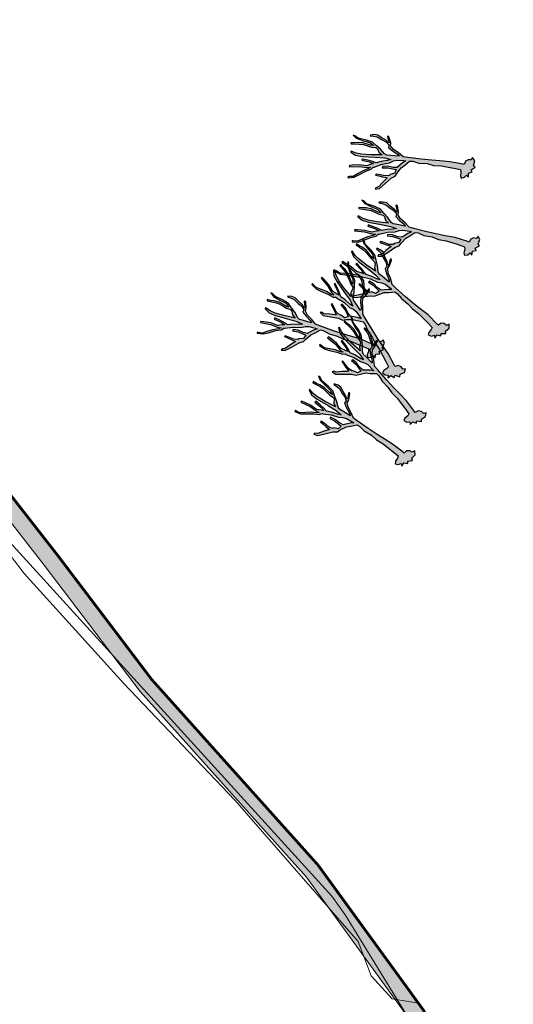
# Model space of a CAD drawing. Header units: metres. Extents: x 197883 to 206898, y 361907 to 364395.
# Tile 79 of 256: x 198703 to 198792, y 362985 to 363163. Entities that reach past the tile are written whole.
import ezdxf

# ---------------------------------------------------------------- set-up
doc = ezdxf.new("R2010")
doc.units = ezdxf.units.M
for name, color, linetype, lineweight in [('00_rivierhout', 34, 'Continuous', 25), ('B-ME-GR-STRUWEEL-G', 7, 'Continuous', 13), ('B-ME-OG-WATER_RIVIER-G', 130, 'Continuous', 18), ('B-SB-KG-GRENS_PERCEEL-GV', 30, 'Continuous', 18), ('N-WE-KG-PROJECTGEBIED-SLIJKWELLSEWAAD', 10, 'KG-OG', 35), ('N-WE-KG-PROJECTGRENS-SLIJKWELLSEWAAD', 190, 'KG-OG', 35), ('V-WE-VH-VERHARDING_BESTORTING-A', 252, 'Continuous', 18)]:
    doc.layers.add(name, color=color, linetype=linetype, lineweight=lineweight)
doc.linetypes.add('KG-OG', pattern='A,5.5,-1.5,[2,NLCS.SHX,S=0.5,R=0,X=0,Y=0],-1.5', length=8.5)

# ---------------------------------------------------------------- blocks, each defined once
blk = doc.blocks.new('rhout')
at = {"layer": '00_rivierhout'}
h = blk.add_hatch(color=256, dxfattribs=at)
h.dxf.hatch_style = 1
h.paths.add_polyline_path([(-4.73, -3.21), (-5.61, -3.34), (-6.3, -3.5), (-7.31, -3.78), (-7.25, -4), (-5.93, -3.61), (-5.09, -3.54), (-5.44, -3.86), (-6.02, -4.5), (-7.26, -4.95), (-8.35, -5.61), (-8.79, -5.89), (-8.71, -6.1), (-7.1, -5.19), (-5.83, -4.73), (-5.29, -4.39), (-5.5, -4.83), (-6.17, -5.61), (-6.68, -6.41), (-7.22, -7.31), (-7.87, -7.69), (-8.03, -7.82), (-7.9, -7.94), (-7.01, -7.34), (-6.44, -6.58), (-5.68, -5.42), (-4.98, -4.61), (-4.86, -4.12), (-4.72, -4.03), (-3.69, -2.87), (-2.6, -2.03), (-2.12, -1.4), (-1.63, -0.97), (-0.52, -0.47), (-0.2, -0.34), (-0.54, -0.93), (-1, -2.11), (-1.67, -2.48), (-2.64, -2.75), (-3.41, -3.2), (-3.34, -3.45), (-2.46, -2.98), (-1.89, -2.78), (-0.99, -2.54), (-0.92, -3.24), (-1.52, -3.82), (-1.58, -4.07), (-2.18, -4.49), (-3.11, -4.76), (-3.77, -5), (-3.79, -5.18), (-3.22, -5.02), (-2.54, -4.84), (-1.92, -4.67), (-1.71, -4.6), (-1.76, -4.81), (-2.05, -5.75), (-2.31, -6.78), (-2.65, -7.16), (-2.64, -7.43), (-2.05, -6.99), (-1.54, -5.73), (-1.04, -4.36), (-0.58, -3.67), (-0.54, -3.06), (-0.36, -1.85), (0, -1.09), (0.4, -0.08), (0.95, 0.2), (2.04, 0.42), (3.42, 1.03), (4.62, 1.32), (5.88, 1.91), (7.08, 2.27), (8.06, 2.59), (9.24, 2.94), (9.51, 2.59), (9.75, 1.97), (10.08, 1.65), (10.54, 2.06), (10.68, 2.6), (11.15, 2.44), (10.84, 3.08), (11.33, 3.58), (10.96, 3.82), (11.36, 4.59), (10.95, 4.74), (10.77, 5.57), (10.15, 5.91), (10.12, 5.38), (9.65, 5.17), (9.34, 4.7), (9.41, 4.08), (9.19, 4.02), (6.89, 3.3), (5.24, 2.56), (3.92, 1.98), (2.1, 1.24), (-0.19, 0.38), (-0.97, 0.1), (-2.11, 0.36), (-3.14, 0.44), (-3.88, 0.74), (-4.15, 1.26), (-4.94, 2.06), (-5.17, 2.11), (-5.17, 1.93), (-4.83, 1.58), (-4.46, 1.24), (-4.4, 1.09), (-4.64, 1.12), (-5.01, 1.23), (-5.99, 1.28), (-6.83, 1.39), (-7.42, 1.16), (-8.03, 0.73), (-7.98, 0.6), (-7.46, 0.82), (-6.78, 1.02), (-5.76, 0.96), (-5, 1), (-4.27, 0.76), (-4.1, 0.32), (-3.19, 0.12), (-1.94, 0.01), (-1.66, -0.15), (-1.7, -0.17), (-3.06, -0.76), (-3.71, -1.07), (-4.15, -1.05), (-5.24, -0.65), (-6.19, -0.43), (-7.1, -0.2), (-8.21, -0.38), (-9.7, -0.79), (-10.43, -0.69), (-10.77, -0.79), (-10.01, -0.98), (-8.65, -0.76), (-7.51, -0.49), (-6.61, -0.64), (-7.15, -0.85), (-8.53, -1.13), (-9.36, -1.49), (-9.91, -1.88), (-10.49, -2.17), (-10.36, -2.33), (-9.04, -1.65), (-8.34, -1.36), (-7.38, -1.16), (-6.81, -1.07), (-6.09, -0.77), (-5.74, -0.87), (-5.2, -1.28), (-4.48, -1.42), (-4.9, -1.62), (-6.32, -2.41), (-7.79, -3.05), (-8.74, -3.35), (-9.74, -3.46), (-9.67, -3.64), (-8.69, -3.74), (-7.5, -3.35), (-5.42, -2.4), (-3.84, -1.69), (-2.72, -1.39), (-3.16, -1.84), (-4.09, -2.54), (-4.73, -3.21), (-4.73, -3.21)])
blk.add_lwpolyline([(-4.73, -3.21), (-5.61, -3.34), (-6.3, -3.5), (-7.31, -3.78), (-7.25, -4), (-5.93, -3.61), (-5.09, -3.54), (-5.44, -3.86), (-6.02, -4.5), (-7.26, -4.95), (-8.35, -5.61), (-8.79, -5.89), (-8.71, -6.1), (-7.1, -5.19), (-5.83, -4.73), (-5.29, -4.39), (-5.5, -4.83), (-6.17, -5.61), (-6.68, -6.41), (-7.22, -7.31), (-7.87, -7.69), (-8.03, -7.82), (-7.9, -7.94), (-7.01, -7.34), (-6.44, -6.58), (-5.68, -5.42), (-4.98, -4.61), (-4.86, -4.12), (-4.72, -4.03), (-3.69, -2.87), (-2.6, -2.03), (-2.12, -1.4), (-1.63, -0.97), (-0.52, -0.47), (-0.2, -0.34), (-0.54, -0.93), (-1, -2.11), (-1.67, -2.48), (-2.64, -2.75), (-3.41, -3.2), (-3.34, -3.45), (-2.46, -2.98), (-1.89, -2.78), (-0.99, -2.54), (-0.92, -3.24), (-1.52, -3.82), (-1.58, -4.07), (-2.18, -4.49), (-3.11, -4.76), (-3.77, -5), (-3.79, -5.18), (-3.22, -5.02), (-2.54, -4.84), (-1.92, -4.67), (-1.71, -4.6), (-1.76, -4.81), (-2.05, -5.75), (-2.31, -6.78), (-2.65, -7.16), (-2.64, -7.43), (-2.05, -6.99), (-1.54, -5.73), (-1.04, -4.36), (-0.58, -3.67), (-0.54, -3.06), (-0.36, -1.85), (0, -1.09), (0.4, -0.08), (0.95, 0.2), (2.04, 0.42), (3.42, 1.03), (4.62, 1.32), (5.88, 1.91), (7.08, 2.27), (8.06, 2.59), (9.24, 2.94), (9.51, 2.59), (9.75, 1.97), (10.08, 1.65), (10.54, 2.06), (10.68, 2.6), (11.15, 2.44), (10.84, 3.08), (11.33, 3.58), (10.96, 3.82), (11.36, 4.59), (10.95, 4.74), (10.77, 5.57), (10.15, 5.91), (10.12, 5.38), (9.65, 5.17), (9.34, 4.7), (9.41, 4.08), (9.19, 4.02), (6.89, 3.3), (5.24, 2.56), (3.92, 1.98), (2.1, 1.24), (-0.19, 0.38), (-0.97, 0.1), (-2.11, 0.36), (-3.14, 0.44), (-3.88, 0.74), (-4.15, 1.26), (-4.94, 2.06), (-5.17, 2.11), (-5.17, 1.93), (-4.83, 1.58), (-4.46, 1.24), (-4.4, 1.09), (-4.64, 1.12), (-5.01, 1.23), (-5.99, 1.28), (-6.83, 1.39), (-7.42, 1.16), (-8.03, 0.73), (-7.98, 0.6), (-7.46, 0.82), (-6.78, 1.02), (-5.76, 0.96), (-5, 1), (-4.27, 0.76), (-4.1, 0.32), (-3.19, 0.12), (-1.94, 0.01), (-1.66, -0.15), (-1.7, -0.17), (-3.06, -0.76), (-3.71, -1.07), (-4.15, -1.05), (-5.24, -0.65), (-6.19, -0.43), (-7.1, -0.2), (-8.21, -0.38), (-9.7, -0.79), (-10.43, -0.69), (-10.77, -0.79), (-10.01, -0.98), (-8.65, -0.76), (-7.51, -0.49), (-6.61, -0.64), (-7.15, -0.85), (-8.53, -1.13), (-9.36, -1.49), (-9.91, -1.88), (-10.49, -2.17), (-10.36, -2.33), (-9.04, -1.65), (-8.34, -1.36), (-7.38, -1.16), (-6.81, -1.07), (-6.09, -0.77), (-5.74, -0.87), (-5.2, -1.28), (-4.48, -1.42), (-4.9, -1.62), (-6.32, -2.41), (-7.79, -3.05), (-8.74, -3.35), (-9.74, -3.46), (-9.67, -3.64), (-8.69, -3.74), (-7.5, -3.35), (-5.42, -2.4), (-3.84, -1.69), (-2.72, -1.39), (-3.16, -1.84), (-4.09, -2.54), (-4.73, -3.21), (-4.73, -3.21)], close=True, dxfattribs=at)

msp = doc.modelspace()

# ---------------------------------------------------------------- hatches: boundary and pattern name
at = {"layer": 'V-WE-VH-VERHARDING_BESTORTING-A'}
h = msp.add_hatch(dxfattribs=at)
h.set_pattern_fill('AVH-BASALT-SO', color=256, pattern_type=2)
h.set_pattern_definition([(120, (198784.5964, 363187.403), (-3.4076684, 1.967455), [1, -12.6306]), (300, (198784.3002, 363188.3866), (3.4076684, -1.967455), [1, -12.6306]), (330, (198789.208, 363185.318), (3.40765, 5.90222), [0.866, -0.2354, 0.866, -1.9674]), (150, (198790.912, 363184.5694), (-3.40765, -5.90222), [1.7321, -2.2028]), (120, (198791.4117, 363185.4355), (-1.7038092, 0.983684), [1, -12.6306]), (300, (198791.1155, 363186.4192), (1.7038092, -0.983684), [1, -12.6306]), (0, (198774.5773, 363185.5532), (10.223, 1.9674), [1, -5.8153, 1, -19.4459]), (0, (198774.5773, 363185.3178), (10.223, 1.9674), [1, -5.8153, 1, -19.4459]), (0, (198777.9849, 363183.5857), (10.223, 1.9674), [1, -26.2612]), (0, (198777.9849, 363183.3504), (10.223, 1.9674), [1, -26.2612]), (0, (198779.6888, 363184.5694), (1.7038, -0.9837), [1, -12.6306]), (0, (198779.6888, 363184.3341), (1.7038, -0.9837), [1, -12.6306]), (60, (198785.8002, 363187.5206), (1.7038316, 6.885923), [1, -5.8153]), (240, (198786.504, 363188.269), (-1.7038316, -6.885923), [1, -5.8153]), (60, (198777.485, 363186.419), (-5.11142, 6.88595), [1.5, -1.9077]), (60, (198777.281, 363186.537), (-5.11142, 6.88595), [1.5, -1.9077]), (60, (198782.3926, 363187.521), (-3.40762, 9.83702), [1.5, -1.9077, 1, -2.4077]), (60, (198782.596, 363187.403), (-3.40762, 9.83702), [1.5, -1.9077, 1, -2.4077]), (0, (198781.3926, 363187.5206), (10.223, 1.9674), [1, -12.6306]), (0, (198781.3926, 363187.2852), (10.223, 1.9674), [1, -12.6306]), (300, (198782.5964, 363187.403), (3.4076684, -1.967455), [1, -12.6306]), (120, (198782.8926, 363186.4192), (-3.4076684, 1.967455), [1, -12.6306]), (240, (198779.6888, 363186.3015), (1.703787, -4.918555), [1, -5.8153]), (60, (198778.985, 363185.5532), (-1.703787, 4.918555), [1, -5.8153]), (300, (198782.5964, 363193.3051), (-3.4076816, 9.837078), [1, -22.8536, 1, -2.4077]), (120, (198782.8926, 363192.3214), (3.4076816, -9.837078), [1, -2.4077, 1, -22.8536]), (60, (198784.096, 363184.5694), (-3.40762, 9.83702), [1, -5.8153]), (240, (198784.8, 363185.318), (3.40762, -9.83702), [1, -5.8153]), (120, (198783.1426, 363184.0188), (3.4076816, -9.837078), [1.5, -2.4077, 1.5, -21.8536]), (120, (198783.3464, 363184.1364), (3.4076816, -9.837078), [1.5, -2.4077, 1.5, -21.8536]), (240, (198779.6888, 363188.269), (-1.3e-05, -7.869623), [1, -5.8153]), (60, (198778.985, 363187.5206), (1.3e-05, 7.869623), [1, -5.8153]), (120, (198781.1888, 363185.4355), (3.4076816, -9.837078), [1.5, -25.7612]), (120, (198781.3926, 363185.5532), (3.4076816, -9.837078), [1.5, -25.7612]), (30, (198782.3926, 363183.5857), (3.407605, 5.902255), [0.866, -14.8732]), (30, (198783.3464, 363184.1364), (3.407605, 5.902255), [0.866, -14.8732]), (30, (198782.5964, 363183.468), (3.407605, 5.902255), [1.7321, -14.0072]), (30, (198786.504, 363184.5694), (3.407605, 5.902255), [1.7321, -14.0072]), (30, (198786.504, 363184.334), (3.407605, 5.902255), [0.866, -14.8732]), (30, (198787.458, 363184.885), (3.407605, 5.902255), [0.866, -14.8732]), (150, (198784.8464, 363183.901), (-3.40765, -5.90222), [0.866, -7.0036]), (150, (198785.8, 363183.3504), (-3.40765, -5.90222), [0.866, -7.0036]), (150, (198785.8, 363183.586), (-3.40765, -5.90222), [1.7321, -6.1376]), (0, (198783.0964, 363186.537), (10.223, 1.9674), [1, -26.2612]), (0, (198783.0964, 363186.3015), (10.223, 1.9674), [1, -26.2612]), (30, (198779.6888, 363186.537), (3.407605, 5.902255), [1.7321, -14.0072]), (30, (198779.6888, 363186.3015), (3.407605, 5.902255), [0.866, -14.8732]), (30, (198780.6426, 363186.8522), (3.407605, 5.902255), [0.866, -14.8732])])
h.paths.add_polyline_path([(198318.052, 363238.961), (198320.299, 363241.235), (198332.151, 363235.858), (198360.153, 363224.663), (198380.301, 363216.163), (198390.913, 363215.279), (198395.481, 363213.659), (198398.945, 363208.356), (198402.04, 363204.011), (198411.693, 363197.751), (198416.29, 363194.699), (198437.808, 363186.083), (198452.988, 363179.602), (198482.022, 363173.341), (198505.501, 363169.934), (198523.85, 363161.686), (198554.463, 363148.326), (198565.074, 363144.349), (198578.044, 363139.709), (198588.802, 363133.375), (198596.908, 363131.755), (198607.52, 363130.356), (198626.27, 363124.511), (198626.938, 363124.202), (198635.334, 363120.313), (198651.546, 363111.181), (198677.379, 363099.805), (198688.654, 363092.882), (198709.67, 363065.973), (198726.931, 363043.256), (198756.997, 363009.746), (198775.746, 362983.898), (198791.305, 362956.022), (198800.885, 362937.904), (198821.316, 362900.357), (198833.631, 362874.62), (198835.237, 362864.721), (198832.357, 362863.741), (198830.738, 362873.714), (198818.644, 362898.991), (198798.241, 362936.486), (198788.669, 362954.589), (198773.213, 362982.281), (198754.66, 363007.859), (198724.616, 363041.344), (198707.293, 363064.142), (198686.623, 363090.609), (198675.983, 363097.142), (198650.202, 363108.495), (198633.965, 363117.641), (198625.188, 363121.706), (198606.873, 363127.415), (198596.418, 363128.794), (198587.717, 363130.533), (198576.766, 363136.98), (198564.042, 363141.532), (198553.335, 363145.545), (198522.635, 363158.943), (198504.654, 363167.026), (198481.49, 363170.387), (198452.075, 363176.73), (198436.661, 363183.31), (198414.889, 363192.029), (198410.048, 363195.242), (198399.928, 363201.805), (198396.466, 363206.665), (198393.524, 363211.17), (198390.276, 363212.322), (198379.576, 363213.213), (198359.013, 363221.888), (198330.974, 363233.097)])

# ---------------------------------------------------------------- linework, layer by layer
at = {"layer": 'B-ME-GR-STRUWEEL-G', "color": 7}
msp.add_lwpolyline([(198774.864, 362985.113), (198770.108, 362985.884), (198766.311, 362990.081), (198763.972, 362996.244), (198741.777, 363021.696), (198721.631, 363042.838), (198703.688, 363062.626), (198694.545, 363074.526), (198688.587, 363080.291), (198687.112, 363087.205), (198689.948, 363091.225)], dxfattribs=at)
at = {"layer": 'B-ME-OG-WATER_RIVIER-G'}
for points in [[(198523.85, 363161.686), (198554.463, 363148.326), (198565.074, 363144.349), (198578.044, 363139.709), (198588.802, 363133.375), (198596.908, 363131.755), (198607.52, 363130.356), (198626.27, 363124.511), (198626.938, 363124.202), (198635.334, 363120.313), (198651.546, 363111.181), (198677.379, 363099.805), (198688.654, 363092.882), (198709.67, 363065.973), (198726.931, 363043.256), (198756.997, 363009.746), (198775.746, 362983.898)], [(198523.85, 363161.686), (198554.463, 363148.326), (198565.074, 363144.349), (198578.044, 363139.709), (198588.802, 363133.375), (198596.908, 363131.755), (198607.52, 363130.356), (198626.27, 363124.511), (198635.334, 363120.313), (198651.546, 363111.181), (198677.379, 363099.805), (198688.654, 363092.882), (198709.67, 363065.973), (198726.931, 363043.256), (198756.997, 363009.746), (198775.746, 362983.898)], [(198773.213, 362982.281), (198754.66, 363007.859), (198724.616, 363041.344), (198707.293, 363064.142), (198686.623, 363090.609), (198675.983, 363097.142), (198650.202, 363108.495), (198633.965, 363117.641), (198625.677, 363121.48), (198625.188, 363121.706), (198606.873, 363127.415), (198596.418, 363128.794), (198587.717, 363130.533), (198576.766, 363136.98), (198564.042, 363141.532), (198553.335, 363145.545), (198522.635, 363158.943)]]:
    msp.add_lwpolyline(points, dxfattribs=at)
at = {"layer": 'B-SB-KG-GRENS_PERCEEL-GV', "color": 30, "flags": 128}
msp.add_lwpolyline([(198840.98, 362846.912), (198840.966, 362846.978), (198819.605, 362896.827), (198777.246, 362975.665), (198761.614, 363001.085), (198759.248, 363004.423), (198681.612, 363089.582), (198624.792, 363041.069), (198658.914, 363003.016), (198708.906, 362947.263), (198784.281, 362827.151)], close=True, dxfattribs=at)
at = {"layer": 'N-WE-KG-PROJECTGEBIED-SLIJKWELLSEWAAD', "const_width": 0.5, "flags": 128}
msp.add_lwpolyline([(198691.645, 363234.632), (198694.87, 363233.808), (198725.874, 363221.073), (198734.079, 363214.931), (198739.216, 363208.011), (198744.8, 363207.713), (198755, 363203.844), (198768.414, 363191.541), (198787.622, 363175.618), (198806.866, 363164.513), (198824.511, 363150.375), (198836.514, 363137.308), (198845.448, 363127.263), (198859.818, 363111.339), (198873.687, 363094.931), (198885.823, 363087.638), (198896.247, 363077.519), (198906.31, 363064.532), (198916.435, 363048.832), (198920.241, 363038.744), (198924.782, 363030.856), (198934.982, 363020.96), (198949.884, 363004.185), (198962.839, 362979.853), (198966.792, 362963.886), (198970.666, 362935.653), (198972.305, 362921.557), (198973.347, 362909.205), (198972.386, 362893.989), (198975.067, 362883.646), (198975.439, 362874.791), (198976.556, 362870.699), (198976.258, 362863.828), (198982.214, 362856.685), (198984.825, 362848.171), (198986.239, 362832.396), (198985.42, 362814.064), (198983.857, 362803.87), (198983.932, 362795.434), (198987.581, 362782.115), (198990.186, 362774.078), (198989.589, 362767.425), (198989.961, 362755.445), (198990.408, 362745.102), (198989.647, 362730.849), (198988.716, 362717.624), (198988.189, 362705.052), (198987.579, 362700.268), (198985.756, 362695.912), (198981.967, 362684.317), (198978.035, 362677.643), (198973.286, 362667.336), (198971.295, 362653.174), (198967.316, 362638.003), (198958.61, 362617.357), (198951.366, 362604.815), (198946.945, 362602.606), (198941.418, 362604.3), (198929.038, 362608.866), (198921.797, 362608.74), (198917.946, 362605.442), (198920.374, 362604.278), (198917.031, 362581.89), (198917.373, 362573.995), (198917.108, 362573.264), (198903.404, 362570.833), (198903.288, 362568.762), (198900.566, 362563.423, 0.0810893), (198893.991, 362567.079, -0.0091347), (198890.235, 362568.51, 0.1195525), (198866.708, 362571.928, -0.2648513), (198774.33, 362606.034, -0.0396004), (198765.187, 362618.836, 0.0489685), (198763.09, 362621.66, 0.0262297), (198754.015, 362630.667, -0.0297868), (198739.585, 362645.194, -0.0230512), (198720.698, 362668.723, -0.0544039), (198712.914, 362682.268, 0.0693641), (198702.715, 362698.85), (198694.614, 362709.305, 0.0447009), (198685.458, 362719.789, 0.0633953), (198677.337, 362725.797, -0.0424005), (198651.225, 362743.474, 0.0615018), (198642.904, 362748.656, -0.1561176), (198592.243, 362795.275), (198584.794, 362805.321), (198575.944, 362814.159, 0.0501546), (198569.385, 362818.747), (198563.862, 362821.838, 0.0846623), (198500.295, 362842.953, -0.0326273), (198478.398, 362847.782, -1.1692845), (198478.398, 362847.782, -0.045958), (198453.489, 362857.743), (198451.117, 362865.684), (198450.833, 362866.629), (198448.181, 362875.453, 0.5674711), (198445.475, 362872.414), (198444.8, 362872.202), (198440.083, 362885.906), (198439.101, 362888.76), (198439.725, 362889.042, 0.0624591), (198441.863, 362885.915), (198446.368, 362881.993), (198444.113, 362887.874), (198443.453, 362889.834), (198442.814, 362891.808), (198439.722, 362901.787, 0.0813027), (198472.926, 362881.728, -0.0046331), (198474.811, 362880.952, 0.0774783), (198494.425, 362876.047, -0.0194061), (198502.889, 362874.948, 0.0040603), (198505.134, 362874.585, -0.0850344), (198579.213, 362849.917), (198585.013, 362846.672, -0.0501546), (198596.819, 362838.412, -0.0760454), (198619.75, 362811.644, 0.1581046), (198656.364, 362777.687, -0.0615018), (198671.342, 362768.359, 0.0424005), (198692.968, 362753.72, -0.0633953), (198707.587, 362742.904, -0.0447009), (198720.498, 362728.119, 0.0153471), (198727.397, 362719.217, -0.0693641), (198742.224, 362695.109, 0.0544039), (198746.549, 362687.584, 0.0230512), (198763.59, 362666.354, 0.0297868), (198775.335, 362654.53, -0.0262297), (198786.792, 362643.159, -0.0489685), (198792.618, 362635.316, 0.3105809), (198862.184, 362603.619, -0.0828106), (198886.526, 362602.662, -0.0815811), (198901.7, 362596.863), (198904, 362612.261), (198893.499, 362618.241), (198877.178, 362624.533), (198847.775, 362637.347), (198834.051, 362642.752), (198823.218, 362647.76), (198819.091, 362650.633), (198810.912, 362654.021), (198805.68, 362656.598), (198799.429, 362661.57), (198798.439, 362662.384, -0.3045599), (198796.655, 362663.721, 0.1904373), (198774.469, 362689.386), (198774.469, 362689.386), (198774.469, 362689.386), (198772.044, 362691.068), (198767.093, 362695.817), (198762.208, 362701.232), (198760.202, 362705.569), (198756.876, 362716.571), (198755.213, 362726.86), (198753.073, 362738.051), (198751.014, 362747.627), (198756.33, 362758.184), (198769.397, 362775.358), (198780.102, 362785.902), (198789.446, 362792.471), (198799.504, 362801.415), (198807.423, 362806.718), (198811.382, 362808.38, -0.1833719), (198805.831, 362835.825, 0.0657372), (198805.914, 362838.442, -0.2088293), (198809.603, 362849.867, -0.1687465), (198815.323, 362853.085, 0.1683319), (198832.519, 362862.74), (198835.399, 362863.72), (198833.631, 362874.62), (198823.311, 362896.187), (198820.605, 362894.892), (198812.396, 362890.964), (198810.537, 362894.85), (198780.673, 362950.244), (198768.259, 362972.486), (198778.824, 362978.383), (198775.746, 362983.898), (198756.719, 363010.055), (198726.713, 363043.499), (198709.702, 363065.931), (198688.654, 363092.882), (198686.623, 363090.609), (198683.847, 363087.502), (198680.462, 363083.713), (198671.749, 363089.063), (198646.125, 363100.347), (198629.813, 363109.535), (198621.908, 363113.197), (198604.909, 363118.495), (198594.929, 363119.811), (198584.426, 363121.911), (198572.891, 363128.701), (198560.913, 363132.987), (198555.414, 363135.047), (198558.689, 363143.538), (198559.742, 363146.347), (198554.463, 363148.326), (198523.85, 363161.686), (198505.501, 363169.934), (198482.022, 363173.341), (198464.98, 363177.016), (198463.541, 363170.377), (198462.422, 363165.189), (198449.304, 363168.018), (198433.068, 363174.946), (198410.636, 363183.929), (198405.056, 363187.634), (198393.522, 363195.113), (198399.928, 363201.805), (198402.04, 363204.011), (198398.945, 363208.356), (198395.481, 363213.659), (198390.913, 363215.279), (198380.301, 363216.163), (198360.083, 363224.691), (198332.151, 363235.858), (198319.329, 363241.676), (198314.237, 363252.544), (198314.311, 363257.994), (198313.943, 363266.39), (198305.679, 363296.115), (198302.584, 363309.224), (198300.067, 363315.66), (198294.246, 363318.09), (198283.56, 363317.28), (198277.739, 363315.734), (198274.823, 363312.782), (198275.283, 363309.542), (198273.243, 363304.064), (198255.371, 363425.58), (198257.489, 363422.493), (198259.858, 363419.022), (198262.031, 363416.402), (198263.366, 363414.708), (198263.13, 363414.492), (198267.345, 363410.338), (198269.102, 363411.354), (198269.887, 363411.498), (198271.478, 363410.956), (198274.353, 363409.523), (198277.113, 363408.37), (198281.185, 363406.845), (198282.866, 363405.925), (198284.679, 363403.501), (198295.461, 363397.987), (198308.412, 363390.433), (198317.044, 363385.983), (198328.774, 363378.779), (198338.177, 363373.666), (198345.615, 363371.087), (198350.016, 363370.339), (198356.379, 363368.055), (198364.17, 363360.346), (198371.008, 363351.984), (198376.599, 363347.102), (198385.386, 363340.282), (198388.65, 363339.756), (198391.336, 363323.992), (198477.179, 363293.691), (198513.268, 363288.015), (198605.324, 363273.666), (198605.525, 363273.394), (198606.553, 363272.508), (198607.931, 363271.734), (198611.389, 363269.918), (198612.74, 363269.178), (198614.13, 363268.249), (198616.192, 363265.496), (198616.936, 363264.276), (198617.678, 363263.822), (198618.988, 363264.034), (198620.076, 363264.181), (198622.109, 363264.033), (198625.608, 363262.305), (198627.351, 363260.998), (198628.198, 363261.173), (198630.235, 363262.616), (198630.878, 363262.724), (198640.85, 363254.3), (198644.775, 363251.431), (198649.489, 363249.45), (198664.344, 363241.323), (198685.466, 363236.21), (198687.255, 363238.85), (198693.433, 363237.271), (198691.643, 363234.632)], format="xyb", close=True, dxfattribs=at)
at = {"layer": 'N-WE-KG-PROJECTGRENS-SLIJKWELLSEWAAD', "const_width": 0.5, "flags": 128}
msp.add_lwpolyline([(198691.645, 363234.632), (198694.87, 363233.808), (198725.874, 363221.073), (198734.079, 363214.931), (198739.216, 363208.011), (198744.8, 363207.713), (198755, 363203.844), (198768.414, 363191.541), (198787.622, 363175.618), (198806.866, 363164.513), (198824.511, 363150.375), (198836.514, 363137.308), (198845.448, 363127.263), (198859.818, 363111.339), (198873.687, 363094.931), (198885.823, 363087.638), (198896.247, 363077.519), (198906.31, 363064.532), (198916.435, 363048.832), (198920.241, 363038.744), (198924.782, 363030.856), (198934.982, 363020.96), (198949.884, 363004.185), (198962.839, 362979.853), (198966.792, 362963.886), (198970.666, 362935.653), (198972.305, 362921.557), (198973.347, 362909.205), (198972.386, 362893.989), (198975.067, 362883.646), (198975.439, 362874.791), (198976.556, 362870.699), (198976.258, 362863.828), (198982.214, 362856.685), (198984.825, 362848.171), (198986.239, 362832.396), (198985.42, 362814.064), (198983.857, 362803.87), (198983.932, 362795.434), (198987.581, 362782.115), (198990.186, 362774.078), (198989.589, 362767.425), (198989.961, 362755.445), (198990.408, 362745.102), (198989.647, 362730.849), (198988.716, 362717.624), (198988.189, 362705.052), (198987.579, 362700.268), (198985.756, 362695.912), (198981.967, 362684.317), (198978.035, 362677.643), (198973.286, 362667.336), (198971.295, 362653.174), (198967.316, 362638.003), (198958.61, 362617.357), (198951.366, 362604.815), (198946.945, 362602.606), (198941.418, 362604.3), (198929.038, 362608.866), (198921.797, 362608.74), (198917.946, 362605.442), (198920.374, 362604.278), (198917.031, 362581.89), (198917.373, 362573.995), (198917.108, 362573.264), (198903.404, 362570.833), (198903.288, 362568.762), (198900.566, 362563.423, 0.0810893), (198893.991, 362567.079, -0.0091347), (198890.235, 362568.51, 0.1195525), (198866.708, 362571.928, -0.2648513), (198774.33, 362606.034, -0.0396004), (198765.187, 362618.836, 0.0489685), (198763.09, 362621.66, 0.0262297), (198754.015, 362630.667, -0.0297868), (198739.585, 362645.194, -0.0230512), (198720.698, 362668.723, -0.0544039), (198712.914, 362682.268, 0.0693641), (198702.715, 362698.85), (198694.614, 362709.305, 0.0447009), (198685.458, 362719.789, 0.0633953), (198677.337, 362725.797, -0.0424005), (198651.225, 362743.474, 0.0615018), (198642.904, 362748.656, -0.1561176), (198592.243, 362795.275), (198584.794, 362805.321), (198575.944, 362814.159, 0.0501546), (198569.385, 362818.747), (198563.862, 362821.838, 0.0846623), (198500.295, 362842.953, -0.0326273), (198478.398, 362847.782, -1.1692845), (198478.398, 362847.782, -0.045958), (198453.489, 362857.743), (198451.117, 362865.684), (198450.833, 362866.629), (198448.181, 362875.453, 0.5674711), (198445.475, 362872.414), (198444.8, 362872.202), (198440.083, 362885.906), (198439.101, 362888.76), (198439.725, 362889.042, 0.0624591), (198441.863, 362885.915), (198446.368, 362881.993), (198444.113, 362887.874), (198443.453, 362889.834), (198442.814, 362891.808), (198439.722, 362901.787, 0.0813027), (198472.926, 362881.728, -0.0046331), (198474.811, 362880.952, 0.0774783), (198494.425, 362876.047, -0.0194061), (198502.889, 362874.948, 0.0040603), (198505.134, 362874.585, -0.0850344), (198579.213, 362849.917), (198585.013, 362846.672, -0.0501546), (198596.819, 362838.412, -0.0760454), (198619.75, 362811.644, 0.1581046), (198656.364, 362777.687, -0.0615018), (198671.342, 362768.359, 0.0424005), (198692.968, 362753.72, -0.0633953), (198707.587, 362742.904, -0.0447009), (198720.498, 362728.119, 0.0153471), (198727.397, 362719.217, -0.0693641), (198742.224, 362695.109, 0.0544039), (198746.549, 362687.584, 0.0230512), (198763.59, 362666.354, 0.0297868), (198775.335, 362654.53, -0.0262297), (198786.792, 362643.159, -0.0489685), (198792.618, 362635.316, 0.3105809), (198862.184, 362603.619, -0.0828106), (198886.526, 362602.662, -0.0815811), (198901.7, 362596.863), (198904, 362612.261), (198893.499, 362618.241), (198877.178, 362624.533), (198847.775, 362637.347), (198834.051, 362642.752), (198823.218, 362647.76), (198819.091, 362650.633), (198810.912, 362654.021), (198805.68, 362656.598), (198799.429, 362661.57), (198798.439, 362662.384, -0.3045599), (198796.655, 362663.721, 0.1904373), (198774.469, 362689.386), (198774.469, 362689.386), (198774.469, 362689.386), (198772.044, 362691.068), (198767.093, 362695.817), (198762.208, 362701.232), (198760.202, 362705.569), (198756.876, 362716.571), (198755.213, 362726.86), (198753.073, 362738.051), (198751.014, 362747.627), (198756.33, 362758.184), (198769.397, 362775.358), (198780.102, 362785.902), (198789.446, 362792.471), (198799.504, 362801.415), (198807.423, 362806.718), (198811.382, 362808.38, -0.1833719), (198805.831, 362835.825, 0.0657372), (198805.914, 362838.442, -0.2088293), (198809.603, 362849.867, -0.1687465), (198815.323, 362853.085, 0.1683319), (198832.519, 362862.74), (198835.399, 362863.72), (198833.631, 362874.62), (198823.311, 362896.187), (198820.605, 362894.892), (198812.396, 362890.964), (198810.537, 362894.85), (198780.673, 362950.244), (198768.259, 362972.486), (198778.824, 362978.383), (198775.746, 362983.898), (198756.719, 363010.055), (198726.713, 363043.499), (198709.702, 363065.931), (198688.654, 363092.882), (198686.623, 363090.609), (198683.847, 363087.502), (198680.462, 363083.713), (198671.749, 363089.063), (198646.125, 363100.347), (198629.813, 363109.535), (198621.908, 363113.197), (198604.909, 363118.495), (198594.929, 363119.811), (198584.426, 363121.911), (198572.891, 363128.701), (198560.913, 363132.987), (198555.414, 363135.047), (198558.689, 363143.538), (198559.742, 363146.347), (198554.463, 363148.326), (198523.85, 363161.686), (198505.501, 363169.934), (198482.022, 363173.341), (198464.98, 363177.016), (198463.541, 363170.377), (198462.422, 363165.189), (198449.304, 363168.018), (198433.068, 363174.946), (198410.636, 363183.929), (198405.056, 363187.634), (198393.522, 363195.113), (198399.928, 363201.805), (198402.04, 363204.011), (198398.945, 363208.356), (198395.481, 363213.659), (198390.913, 363215.279), (198380.301, 363216.163), (198360.083, 363224.691), (198332.151, 363235.858), (198319.329, 363241.676), (198314.237, 363252.544), (198314.311, 363257.994), (198313.943, 363266.39), (198305.679, 363296.115), (198302.584, 363309.224), (198300.067, 363315.66), (198294.246, 363318.09), (198283.56, 363317.28), (198277.739, 363315.734), (198274.823, 363312.782), (198275.283, 363309.542), (198273.243, 363304.064), (198255.371, 363425.58), (198257.489, 363422.493), (198259.858, 363419.022), (198262.031, 363416.402), (198263.366, 363414.708), (198263.13, 363414.492), (198267.345, 363410.338), (198269.102, 363411.354), (198269.887, 363411.498), (198271.478, 363410.956), (198274.353, 363409.523), (198277.113, 363408.37), (198281.185, 363406.845), (198282.866, 363405.925), (198284.679, 363403.501), (198295.461, 363397.987), (198308.412, 363390.433), (198317.044, 363385.983), (198328.774, 363378.779), (198338.177, 363373.666), (198345.615, 363371.087), (198350.016, 363370.339), (198356.379, 363368.055), (198364.17, 363360.346), (198371.008, 363351.984), (198376.599, 363347.102), (198385.386, 363340.282), (198388.65, 363339.756), (198391.336, 363323.992), (198477.179, 363293.691), (198513.268, 363288.015), (198605.324, 363273.666), (198605.525, 363273.394), (198606.553, 363272.508), (198607.931, 363271.734), (198611.389, 363269.918), (198612.74, 363269.178), (198614.13, 363268.249), (198616.192, 363265.496), (198616.936, 363264.276), (198617.678, 363263.822), (198618.988, 363264.034), (198620.076, 363264.181), (198622.109, 363264.033), (198625.608, 363262.305), (198627.351, 363260.998), (198628.198, 363261.173), (198630.235, 363262.616), (198630.878, 363262.724), (198640.85, 363254.3), (198644.775, 363251.431), (198649.489, 363249.45), (198664.344, 363241.323), (198685.466, 363236.21), (198687.255, 363238.85), (198693.433, 363237.271), (198691.643, 363234.632)], format="xyb", close=True, dxfattribs=at)
at = {"layer": 'V-WE-VH-VERHARDING_BESTORTING-A', "flags": 128}
for points in [[(198523.85, 363161.686), (198554.463, 363148.326), (198565.074, 363144.349), (198578.044, 363139.709), (198588.802, 363133.375), (198596.908, 363131.755), (198607.52, 363130.356), (198626.27, 363124.511), (198626.938, 363124.202), (198635.334, 363120.313), (198651.546, 363111.181), (198677.379, 363099.805), (198688.654, 363092.882), (198709.67, 363065.973), (198726.931, 363043.256), (198756.997, 363009.746), (198775.746, 362983.898)], [(198773.213, 362982.281), (198754.66, 363007.859), (198724.616, 363041.344), (198707.293, 363064.142), (198686.623, 363090.609), (198675.983, 363097.142), (198650.202, 363108.495), (198633.965, 363117.641), (198625.188, 363121.706), (198606.873, 363127.415), (198596.418, 363128.794), (198587.717, 363130.533), (198576.766, 363136.98), (198564.042, 363141.532), (198553.335, 363145.545), (198522.635, 363158.943)]]:
    msp.add_lwpolyline(points, dxfattribs=at)
at = {"layer": 'V-WE-VH-VERHARDING_BESTORTING-A'}
msp.add_lwpolyline([(198626.938, 363124.202), (198625.677, 363121.48), (198633.965, 363117.641), (198650.202, 363108.495), (198675.983, 363097.142), (198686.623, 363090.609), (198707.293, 363064.142), (198724.616, 363041.344), (198754.66, 363007.859), (198773.213, 362982.281)], dxfattribs=at)

# ---------------------------------------------------------------- block references
for p, rotation in [((198772.912, 363137.286), 331.7635530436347), ((198773.939, 363124.458), 325.1394068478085), ((198770.467, 363113.856), 297.7057595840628), ((198764.878, 363108.469), 280.5645691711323), ((198756.925, 363106.9), 319.607471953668), ((198767.194, 363099.122), 290.2732887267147), ((198763.574, 363089.82), 304.3876203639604)]:
    msp.add_blockref('rhout', p, dxfattribs=dict(rotation=rotation))

doc.saveas('drawing.dxf')
